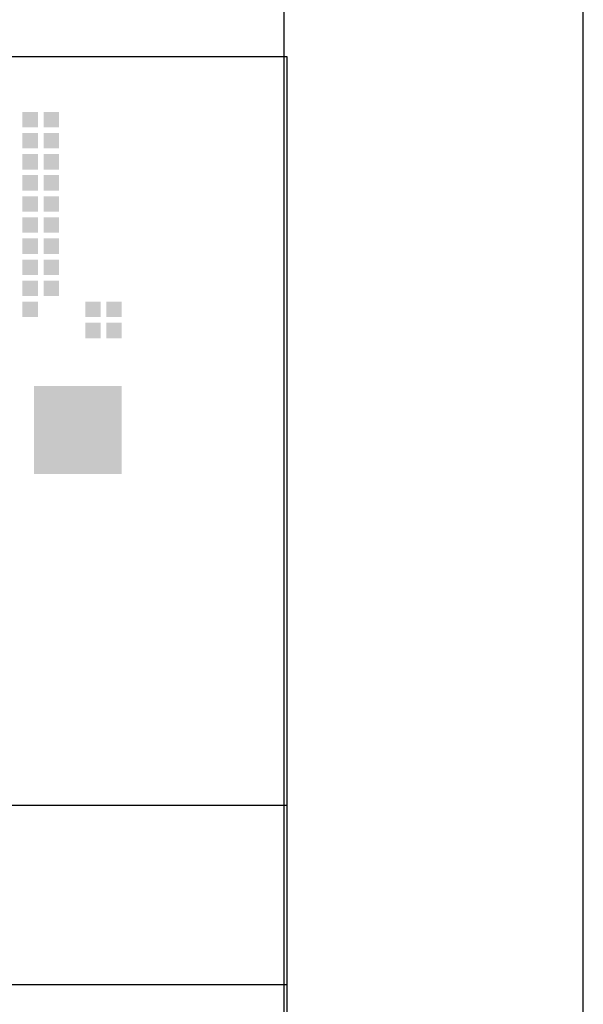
# Model space of a CAD drawing. Extents: x 0 to 86265, y 0 to 29700.
# Tile 41 of 42: x 84382 to 86265, y 3225 to 6512. Entities that reach past the tile are written whole.
import ezdxf
from ezdxf.enums import TextEntityAlignment as Align

# ---------------------------------------------------------------- set-up
doc = ezdxf.new("R2010")
doc.units = 0
doc.header["$LTSCALE"] = 100
for name, color, linetype in [('00att025', 2, 'Continuous'), ('00att035', 3, 'Continuous'), ('00att050', 4, 'Continuous'), ('00kad025', 2, 'Continuous'), ('00kad070', 5, 'Continuous'), ('BL$2----', 7, 'Continuous'), ('BL$4----', 7, 'Continuous'), ('LAAG_1', 160, 'Continuous')]:
    doc.layers.add(name, color=color, linetype=linetype)
doc.styles.add('BURO-018', font='BUROFONT.shx', dxfattribs={"height": 180})
doc.styles.add('BURO-025', font='BUROFONT.shx', dxfattribs={"height": 250})
doc.styles.add('BURO-050', font='BUROFONT.shx', dxfattribs={"height": 500})

# ---------------------------------------------------------------- blocks, each defined once
blk = doc.blocks.new('A3-HOR')
at = {"layer": '00kad025', "linetype": 'Continuous'}
blk.add_line((420, 0), (420, 297), dxfattribs=at)
at = {"layer": '00kad070', "linetype": 'Continuous'}
blk.add_line((410, 10), (410, 287), dxfattribs=at)
blk = doc.blocks.new('STEMPEL GEERDIJK-NIEUW')
at = {"layer": 'LAAG_1', "ltscale": 0.44}
for points in [[(-18.738, 62.046), (-18.738, 61.528), (-18.22, 61.528), (-18.22, 62.046), (-18.259, 62.046)], [(-18.034, 62.046), (-18.034, 61.528), (-17.516, 61.528), (-17.516, 62.046), (-17.555, 62.046)], [(-18.738, 61.342), (-18.738, 60.824), (-18.22, 60.824), (-18.22, 61.342), (-18.259, 61.342)], [(-18.034, 61.342), (-18.034, 60.824), (-17.516, 60.824), (-17.516, 61.342), (-17.555, 61.342)], [(-18.738, 60.638), (-18.738, 60.12), (-18.22, 60.12), (-18.22, 60.638), (-18.259, 60.638)], [(-18.034, 60.638), (-18.034, 60.12), (-17.516, 60.12), (-17.516, 60.638), (-17.555, 60.638)], [(-18.738, 59.934), (-18.738, 59.416), (-18.22, 59.416), (-18.22, 59.934), (-18.259, 59.934)], [(-18.034, 59.934), (-18.034, 59.416), (-17.516, 59.416), (-17.516, 59.934), (-17.555, 59.934)], [(-18.738, 59.23), (-18.738, 58.712), (-18.22, 58.712), (-18.22, 59.23), (-18.259, 59.23)], [(-18.034, 59.23), (-18.034, 58.712), (-17.516, 58.712), (-17.516, 59.23), (-17.555, 59.23)], [(-18.738, 58.526), (-18.738, 58.008), (-18.22, 58.008), (-18.22, 58.526), (-18.259, 58.526)], [(-18.034, 58.526), (-18.034, 58.008), (-17.516, 58.008), (-17.516, 58.526), (-17.555, 58.526)], [(-18.738, 57.821), (-18.738, 57.304), (-18.22, 57.304), (-18.22, 57.821), (-18.259, 57.821)], [(-18.034, 57.821), (-18.034, 57.304), (-17.516, 57.304), (-17.516, 57.821), (-17.555, 57.821)], [(-18.738, 57.117), (-18.738, 56.6), (-18.22, 56.6), (-18.22, 57.117), (-18.259, 57.117)], [(-18.034, 57.117), (-18.034, 56.6), (-17.516, 56.6), (-17.516, 57.117), (-17.555, 57.117)], [(-18.738, 56.414), (-18.738, 55.896), (-18.22, 55.896), (-18.22, 56.414), (-18.259, 56.414)], [(-18.034, 56.414), (-18.034, 55.896), (-17.516, 55.896), (-17.516, 56.414), (-17.555, 56.414)], [(-18.738, 55.71), (-18.738, 55.192), (-18.22, 55.192), (-18.22, 55.71), (-18.259, 55.71)], [(-16.643, 55.71), (-16.643, 55.192), (-16.126, 55.192), (-16.126, 55.71), (-16.164, 55.71)], [(-15.46, 55.71), (-15.939, 55.71), (-15.939, 55.192), (-15.422, 55.192), (-15.422, 55.71)], [(-16.643, 55.005), (-16.643, 54.488), (-16.126, 54.488), (-16.126, 55.005), (-16.164, 55.005)], [(-15.939, 55.005), (-15.939, 54.488), (-15.422, 54.488), (-15.422, 55.005), (-15.46, 55.005)]]:
    blk.add_hatch(color=153, dxfattribs=at).paths.add_polyline_path(points)
at = {"layer": 'LAAG_1', "ltscale": 0.22}
blk.add_hatch(color=14, dxfattribs=at).paths.add_polyline_path([(-15.421, 49.957), (-18.358, 49.957), (-18.358, 52.893), (-15.421, 52.893)])
at = {"color": 5, "ltscale": 0.5}
for p, q in [((-209.9, 63.9), (-9.9, 63.9)), ((-9.9, 63.9), (-9.9, 9.9)), ((-209.9, 38.9), (-9.9, 38.9))]:
    blk.add_line(p, q, dxfattribs=at)
at = {"ltscale": 0.5}
blk.add_line((-9.9, 32.9), (-84.9, 32.9), dxfattribs=at)
at = {"color": 1, "ltscale": 0.5, "style": 'BURO-018'}
for tag, p in [('DIVERSEN', (-68.9, 28.9)), ('AANTALBLAD', (-22.9, 28.9))]:
    blk.add_attdef(tag, p, '', height=2, dxfattribs=at)
at = {"layer": '00att025', "color": 1, "linetype": 'Continuous', "style": 'BURO-018'}
for tag, p in [('WZ_GOEDC', (-230.84, 55.442)), ('WZ_GOEDA', (-218.863, 55.442)), ('WZ_GOEDB', (-225.315, 55.031)), ('WZ_INITSC', (-230.84, 40.332)), ('WZ_INITSB', (-224.737, 40.332)), ('WZ_INITSA', (-218.863, 40.332)), ('WZ_DATUMC', (-230.84, 17.774)), ('WZ_DATUMB', (-224.737, 17.774)), ('WZ_DATUMA', (-218.863, 17.774)), ('WZ_CODEC', (-230.84, 10.751)), ('WZ_CODEB', (-224.737, 10.751)), ('WZ_CODEA', (-218.863, 10.751))]:
    blk.add_attdef(tag, text='', height=1.8, rotation=90, dxfattribs=at).set_placement(p, align=Align.MIDDLE_LEFT)
at = {"layer": '00att025', "color": 1, "linetype": 'Continuous'}
for tag, p, height, style in [('TKSCHAAL', (-194.804, 59.901), 2, 'BURO-018'), ('PRDATUM', (-199.225, 49.917), 1.8, 'BURO-018'), ('PRPRLEID', (-179.438, 45.409), 1.8, 'BURO-018'), ('PROPDRGVR1', (-191.434, 32.851), 2.2, 'BURO-025'), ('TK1OMSCHR', (-191.287, 27.025), 2.2, 'BURO-025'), ('TK2OMSCHR', (-191.169, 20.919), 2.2, 'BURO-025'), ('TKFILE', (-63.112, 11.291), 2, 'BURO-018')]:
    blk.add_attdef(tag, p, '', height=height, dxfattribs=dict(at, style=style))
at = {"layer": '00att025', "color": 2, "linetype": 'Continuous'}
for tag, p, height, style in [('PRVRIJ5', (-150.129, 51.989), 2.5, 'BURO-025'), ('PRVRIJ6', (-150.142, 46.083), 2.5, 'BURO-025'), ('PRNUMMER', (-70.447, 33.854), 3.5, 'BURO-050'), ('TKFORMAAT', (-82.528, 17.509), 4, 'BURO-025')]:
    blk.add_attdef(tag, p, '', height=height, dxfattribs=dict(at, style=style))
at = {"layer": '00att025', "color": 1, "linetype": 'Continuous', "style": 'BURO-018'}
blk.add_attdef('TKINIT', text='', height=1.8, dxfattribs=at).set_placement((-179.711, 50.878), align=Align.MIDDLE_LEFT)
at = {"layer": '00att025', "color": 3, "linetype": 'Continuous', "ltscale": 25, "style": 'BURO-025'}
blk.add_attdef('TKFASE', text='', height=4, dxfattribs=at).set_placement((-71.405, 19.481), align=Align.MIDDLE_LEFT)
at = {"layer": '00att035', "color": 2, "linetype": 'Continuous', "style": 'BURO-025'}
blk.add_attdef('PROMSCHR', (-149.998, 57.146), '', height=2.5, dxfattribs=at)
at = {"layer": '00att050', "color": 2, "linetype": 'Continuous', "style": 'BURO-025'}
blk.add_attdef('TKTEKNR', text='', height=4, dxfattribs=at).set_placement((-19.639, 19.603), align=Align.MIDDLE_LEFT)

msp = doc.modelspace()

# ---------------------------------------------------------------- block references
at = {"layer": 'BL$2----', "xscale": 100, "yscale": 100}
msp.add_blockref('A3-HOR', (44264.6, 0), dxfattribs=at)
at = {"layer": 'BL$4----', "xscale": 100, "yscale": 100}
msp.add_blockref('STEMPEL GEERDIJK-NIEUW', (86264.6, 0), dxfattribs=at)

doc.saveas('drawing.dxf')
